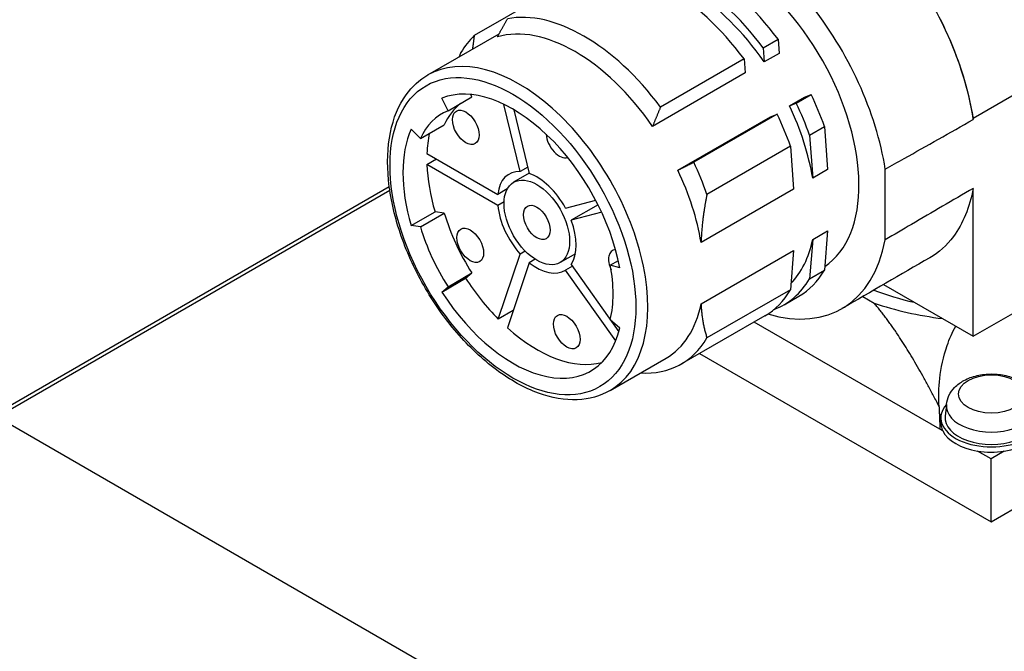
# Model space of a CAD drawing. Extents: x 0 to 2359, y -14 to 1663.
# Tile 31 of 38: x 2080 to 2109, y 1491 to 1510. Entities that reach past the tile are written whole.
import ezdxf

# ---------------------------------------------------------------- set-up
doc = ezdxf.new("R2010")
doc.units = 0
doc.header["$LTSCALE"] = 25.4
doc.layers.get('0').update_dxf_attribs({"linetype": 'CONTINUOUS'})

msp = doc.modelspace()

# ---------------------------------------------------------------- linework, layer by layer
for p, q in [((2115.8263681, 1511.5403889), (2107.9147228, 1506.9725983)), ((2095.6052115, 1510.8566451), (2093.1303378, 1509.4277761)), ((2091.755122, 1508.2621086), (2093.8668865, 1509.4813364)), ((2101.6903233, 1509.0655244), (2102.1322651, 1509.3206796)), ((2102.1322651, 1509.3206796), (2102.1625859, 1508.9029906)), ((2101.6903233, 1509.0655244), (2101.7206442, 1508.6478354)), ((2101.1246379, 1508.7389258), (2098.6497642, 1507.3100567)), ((2101.1246379, 1508.7389258), (2101.1549587, 1508.3212368)), ((2102.1625859, 1508.9029906), (2101.7206442, 1508.6478354)), ((2101.1549587, 1508.3212368), (2098.41492, 1506.7392747)), ((2092.3540569, 1507.2033337), (2092.1695986, 1507.5728566)), ((2092.3540569, 1507.2033337), (2093.0611637, 1507.611582)), ((2093.0611637, 1507.611582), (2093.0255022, 1507.6830222)), ((2102.4708137, 1507.348925), (2102.9127555, 1507.6040802)), ((2102.6741973, 1507.4285616), (2103.116139, 1507.6837167)), ((2102.9127555, 1507.6040802), (2103.116139, 1507.6837167)), ((2094.4930725, 1505.3974052), (2094.0106009, 1507.3905696)), ((2094.3044556, 1507.2335062), (2094.7620719, 1505.3430229)), ((2102.4708137, 1507.348925), (2102.6741973, 1507.4285616)), ((2099.1650895, 1505.4403642), (2101.9051283, 1507.0223264)), ((2102.1085119, 1507.1019629), (2099.6336381, 1505.6730939)), ((2101.9051283, 1507.0223264), (2102.1085119, 1507.1019629)), ((2107.9147228, 1506.9408878), (2107.9147228, 1506.9725983)), ((2091.2613291, 1506.6537253), (2091.5349682, 1506.3744497)), ((2091.5349682, 1506.3744497), (2092.242075, 1506.782698)), ((2103.0664763, 1506.4779443), (2103.508418, 1506.7330995)), ((2103.508418, 1506.7330995), (2103.6007704, 1505.4608867)), ((2103.0664763, 1506.4779443), (2103.1588286, 1505.2057316)), ((2102.5007909, 1506.1513457), (2100.0259171, 1504.7224767)), ((2102.5007909, 1506.1513457), (2102.5931432, 1504.8791329)), ((2091.7277681, 1505.9358817), (2093.8273286, 1504.7236999)), ((2091.7277681, 1505.6092831), (2092.0106108, 1505.7725824)), ((2093.8273286, 1504.3971012), (2091.7277681, 1505.6092831)), ((2094.7175378, 1505.5270003), (2094.4930725, 1505.3974052)), ((2103.6007704, 1505.4608867), (2103.1588286, 1505.2057316)), ((2105.3092111, 1503.3766554), (2105.3092111, 1505.4683055)), ((2094.7604834, 1505.3495852), (2094.2979521, 1505.0825426)), ((2078.8190554, 1498.1465661), (2090.6125729, 1504.9555565)), ((2078.9940554, 1498.129231), (2090.6277814, 1504.8459658)), ((2094.1110643, 1504.8875148), (2093.8273286, 1504.7236999)), ((2102.5931432, 1504.8791329), (2099.8531044, 1503.2971708)), ((2107.9147228, 1500.5174835), (2115.8263681, 1505.085274)), ((2107.9147228, 1500.5174835), (2107.9147228, 1504.9003387)), ((2095.8392683, 1504.3169554), (2096.7302451, 1504.550025)), ((2094.0142453, 1504.5050176), (2093.8273286, 1504.3971012)), ((2096.7997318, 1504.4152856), (2096.005519, 1503.9567467)), ((2091.2613291, 1503.7970436), (2091.9684359, 1504.2052919)), ((2091.5349682, 1503.760348), (2092.242075, 1504.1685963)), ((2092.242075, 1504.1685963), (2091.9684359, 1504.2052919)), ((2096.9074968, 1504.1926939), (2096.005519, 1503.9567467)), ((2091.5349682, 1503.760348), (2091.2613291, 1503.7970436)), ((2103.1588286, 1503.3870135), (2103.0664763, 1502.2214401)), ((2103.1588286, 1503.3870135), (2103.6007704, 1503.6421687)), ((2103.6007704, 1503.6421687), (2103.508418, 1502.4765953)), ((2093.8442727, 1501.0235389), (2094.4930725, 1502.954661)), ((2094.6414356, 1503.0403184), (2094.4930725, 1502.954661)), ((2094.9361913, 1502.7989575), (2094.7620719, 1502.6984296)), ((2096.128988, 1502.9642652), (2095.6729521, 1502.7009727)), ((2099.8531044, 1501.4784527), (2102.5931432, 1503.0604149)), ((2102.5931432, 1503.0604149), (2102.5007909, 1501.8948414)), ((2094.7620719, 1502.6984296), (2094.1132721, 1500.7673075)), ((2096.0417613, 1502.5975672), (2095.8392683, 1502.4806578)), ((2096.005519, 1502.6488968), (2097.4168202, 1500.650086)), ((2097.1631212, 1502.6225306), (2097.4019839, 1502.7604381)), ((2097.446241, 1502.5466689), (2097.1631212, 1502.6225306)), ((2092.1695986, 1501.829133), (2092.8767054, 1502.2373813)), ((2092.3540569, 1501.9856618), (2093.0611637, 1502.3939101)), ((2092.8767054, 1502.2373813), (2093.0611637, 1502.3939101)), ((2097.3233805, 1500.3787255), (2095.8392683, 1502.4806578)), ((2103.0664763, 1502.2214401), (2103.508418, 1502.4765953)), ((2092.1695986, 1501.829133), (2092.3540569, 1501.9856618)), ((2105.2581681, 1502.051246), (2107.9147228, 1500.5174835)), ((2102.5007909, 1501.8948414), (2100.0259171, 1500.4659724)), ((2102.3100471, 1501.452219), (2102.7519889, 1501.7073741)), ((2104.6410308, 1501.694512), (2104.9778404, 1501.5000549)), ((2094.2848105, 1501.2778836), (2093.8442727, 1501.0235389)), ((2101.7443617, 1501.1256203), (2099.269488, 1499.6967513)), ((2097.1631212, 1501.0134358), (2097.446241, 1500.762379)), ((2106.9312034, 1497.7595435), (2101.4226745, 1500.9398941)), ((2108.4450529, 1495.0163378), (2118.3268701, 1500.7216076)), ((2097.155122, 1498.9090342), (2098.8168229, 1499.8684177)), ((2099.8039134, 1500.005302), (2108.4450529, 1495.0163378)), ((2107.1220523, 1498.4973906), (2107.0850609, 1498.1528265)), ((2078.9940554, 1498.129231), (2093.4225534, 1489.7989338)), ((2106.9574272, 1498.1037154), (2106.9574272, 1497.9485811)), ((2107.0148535, 1497.7112481), (2106.9312034, 1497.7595435)), ((2108.4450529, 1496.8855221), (2108.0463544, 1497.1157107)), ((2108.8344907, 1497.1103641), (2108.4450529, 1496.8855221)), ((2108.4450529, 1495.0163378), (2108.4450529, 1496.8855221))]:
    msp.add_line(p, q)
for centre, major_axis, ratio, start_param, end_param in [((2100.713017, 1507.1985688), (-2.7, 4.6765372), 0.5773502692, 3.1809505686, 6.211615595), ((2099.8644889, 1506.7086709), (-2.8875, 5.0012967), 0.5773502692, 4.9090088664, 6.0865654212), ((2099.4225471, 1506.4535157), (-2.8875, 5.0012967), 0.5773502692, 4.9090088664, 6.0865654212), ((2098.8568617, 1506.126917), (-2.8875, 5.0012967), 0.5773502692, 4.9090088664, 6.0865654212), ((2099.4225471, 1506.4535157), (-2.7, 4.6765372), 0.5773502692, 4.8519692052, 6.042664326), ((2100.713017, 1507.0760943), (3.3125, -5.7374183), 0.5773502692, 0.9799620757, 1.8346001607), ((2096.381988, 1504.698048), (-2.8875, 5.0012967), 0.5773502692, 4.9090088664, 6.0865654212), ((2096.1168229, 1504.5449549), (-2.7, 4.6765372), 0.5773502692, 4.8519692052, 6.1436050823), ((2096.381988, 1504.698048), (-2.8875, 5.0012967), 0.5773502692, 0.1357255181, 0.3171167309), ((2094.455122, 1503.5855714), (-2.7, 4.6765372), 0.5773502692, 3.1415926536, 6.2831853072), ((2094.2783453, 1503.4835094), (-2.3057, 3.9935895), 0.5773502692, 4.1662113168, 6.20104444), ((2099.8644889, 1506.7086709), (2.8875, -5.0012967), 0.5773502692, 1.2536795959, 1.4350708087), ((2094.2783453, 1503.4835094), (-2.0985, 3.6347086), 0.5773502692, 6.2032742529, 6.6772556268), ((2094.9854521, 1503.8917576), (-2.0985, 3.6347086), 0.5773502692, 0.0799110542, 0.3940703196), ((2099.4225471, 1506.4535157), (-2.7, 4.6765372), 0.5773502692, 4.1347285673, 4.573295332), ((2099.4225471, 1506.4535157), (2.8875, -5.0012967), 0.5773502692, 1.2536795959, 1.4350708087), ((2098.8568617, 1506.126917), (2.8875, -5.0012967), 0.5773502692, 1.2536795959, 1.4350708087), ((2094.2783453, 1503.4835094), (-2.3057, 3.9935895), 0.5773502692, 0.3963001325, 1.1744961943), ((2094.9854521, 1503.8917576), (-2.3057, 3.9935895), 0.5773502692, 0.572817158, 0.7420137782), ((2095.6551756, 1506.3126812), (0.279, -0.4832422), 0.5773502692, 4.0021197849, 6.166647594), ((2094.9854521, 1503.8917576), (-2.3057, 3.9935895), 0.5773502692, 0.8287825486, 1.1744961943), ((2094.9854521, 1503.8917576), (-0.825, 1.4289419), 0.5773502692, 5.9334573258, 6.9470725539), ((2096.1168229, 1504.5449549), (-2.7, 4.6765372), 0.5773502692, 4.1347285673, 4.573295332), ((2096.381988, 1504.698048), (2.8875, -5.0012967), 0.5773502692, 1.2536795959, 1.4350708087), ((2094.9854521, 1503.8917576), (0.825, -1.4289419), 0.5773502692, 1.5352276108, 2.5488428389), ((2094.9854521, 1503.8917576), (-0.825, 1.4289419), 0.5773502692, 0.9069090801, 1.9205243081), ((2094.9854521, 1503.8917576), (-2.0985, 3.6347086), 0.5773502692, 1.1767260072, 1.650707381), ((2094.9854521, 1503.8917576), (0.825, -1.4289419), 0.5773502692, 0.2785905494, 1.2922057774), ((2094.2783453, 1503.4835094), (-2.0985, 3.6347086), 0.5773502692, 1.1767260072, 1.650707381), ((2100.713017, 1507.0760943), (3.3125, -5.7374183), 0.5773502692, 5.73850779, 6.8740195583), ((2099.4225471, 1506.4535157), (2.7, -4.6765372), 0.5773502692, 0.1588537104, 0.5776604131), ((2097.5048478, 1502.5692958), (-0.279, 0.4832422), 0.5773502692, 5.9807846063, 7.7044723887), ((2094.9854521, 1503.8917576), (0.825, -1.4289419), 0.5773502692, 5.3051387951, 6.3187540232), ((2094.2783453, 1503.4835094), (2.0985, -3.6347086), 0.5773502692, 0.5484074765, 1.0223888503), ((2094.9854521, 1503.8917576), (-2.3057, 3.9935895), 0.5773502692, 1.652937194, 1.9986508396), ((2099.4225471, 1506.4535157), (2.8875, -5.0012967), 0.5773502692, 6.1850737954, 6.6003020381), ((2099.8644889, 1506.7086709), (2.8875, -5.0012967), 0.5773502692, 0, 0.3171167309), ((2094.2783453, 1503.4835094), (2.3057, -3.9935895), 0.5773502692, 4.7945298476, 6.8293629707), ((2098.8568617, 1506.126917), (2.8875, -5.0012967), 0.5773502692, 0, 0.3171167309), ((2108.4450529, 1504.8857402), (-6.25, 0), 0.5773502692, 0.9815825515, 1.1982009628), ((2096.1168229, 1504.5449549), (2.7, -4.6765372), 0.5773502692, 0, 0.5776604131), ((2108.4450529, 1504.8857402), (6.8125, 0), 0.5773502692, 4.1784260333, 4.4998272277), ((2094.9854521, 1503.8917576), (2.3057, -3.9935895), 0.5773502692, 5.2270122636, 6.1292391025), ((2096.381988, 1504.698048), (2.8875, -5.0012967), 0.5773502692, 5.9208311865, 6.6003020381), ((2108.4574272, 1498.1037154), (1.5, 0), 0.5773502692, 2.6685505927, 6.7562273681), ((2108.4574272, 1506.6646882), (1.0497366, 11.0351761), 0.1046885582, 2.4231957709, 2.5197040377), ((2108.4574272, 1498.4496034), (1.3379377, 0), 0.5773502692, 3.079689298, 6.3450886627), ((2108.4574272, 1497.9485811), (-1.56095, 0), 0.5773502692, 5.9695975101, 6.1214620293), ((2108.4574272, 1498.1037154), (1.375, 0), 0.5773502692, 3.079689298, 6.3450886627), ((2108.4574272, 1497.9485811), (-1.5, 0), 0.5773502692, 0, 0.2776002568), ((2108.4574272, 1497.9485811), (-1.5, 0), 0.5773502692, 0.2776002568, 1.29319607), ((2108.4574272, 1497.9485811), (1.5, 0), 0.5773502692, 4.9664902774, 6.0290840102), ((2108.4574272, 1497.9485811), (-1.5, 0), 0.5773502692, 1.29319607, 1.8248976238)]:
    msp.add_ellipse(centre, major_axis=major_axis, ratio=ratio, start_param=start_param, end_param=end_param)
for centre, major_axis in [((2094.2783453, 1503.4835094), (-2.575, 4.4600308)), ((2092.8799683, 1506.7104326), (0.279, -0.4832422)), ((2094.9854521, 1503.8917576), (-0.6875, 1.1907849)), ((2094.9854521, 1503.8917576), (0.279, -0.4832422)), ((2093.014468, 1503.212871), (0.279, -0.4832422)), ((2095.8728007, 1500.6535077), (-0.279, 0.4832422)), ((2108.4574272, 1498.8059469), (0.9798137, 0))]:
    msp.add_ellipse(centre, major_axis=major_axis, ratio=0.5773502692)
for points, knots in [([(2107.9147228, 1506.9725983), (2107.7976458, 1507.7262328), (2107.565654, 1508.5132972), (2107.0451743, 1509.7231771), (2106.8282856, 1510.1499384), (2106.3418388, 1510.9738528), (2106.0737657, 1511.3685856), (2105.7855055, 1511.7391931)], [0, 0, 0, 0, 0.5138293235, 0.5138293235, 0.8010165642, 0.8010165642, 1.0879729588, 1.0879729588, 1.0879729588, 1.0879729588]), ([(2105.7855055, 1511.7391931), (2106.3027342, 1511.070899), (2106.7524649, 1510.3284202), (2107.4666174, 1508.7782707), (2107.7240974, 1507.9853887), (2107.8849419, 1507.1260233), (2107.9007054, 1507.0331075), (2107.9147228, 1506.9408878)], [0, 0, 0, 0, 0.5161524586, 0.5161524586, 1.0326172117, 1.0326172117, 1.0956979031, 1.0956979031, 1.0956979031, 1.0956979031]), ([(2097.155122, 1498.9090342), (2096.8665054, 1498.7424014), (2096.5356515, 1498.6508625), (2095.8163158, 1498.6211115), (2095.4257831, 1498.6900607), (2094.6154961, 1498.9850299), (2094.1947553, 1499.2193105), (2093.3764971, 1499.8277881), (2092.9792532, 1500.2029468), (2092.2496281, 1501.0529648), (2091.9171621, 1501.527307), (2091.3483768, 1502.5281762), (2091.1119987, 1503.0544258), (2090.758405, 1504.1088213), (2090.6414293, 1504.636771), (2090.5412615, 1505.6445813), (2090.5584607, 1506.1242171), (2090.73279, 1506.9837719), (2090.8891342, 1507.3650757), (2091.2887518, 1507.9187855), (2091.5056848, 1508.118096), (2091.755122, 1508.2621086)], [2.3561944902, 2.3561944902, 2.3561944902, 2.3561944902, 2.6497029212, 2.6497029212, 2.9589120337, 2.9589120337, 3.284608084, 3.284608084, 3.6123549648, 3.6123549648, 3.9388044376, 3.9388044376, 4.264701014, 4.264701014, 4.5912311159, 4.5912311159, 4.9190373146, 4.9190373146, 5.2441222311, 5.2441222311, 5.4977871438, 5.4977871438, 5.4977871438, 5.4977871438]), ([(2105.3092111, 1505.4683055), (2105.4947941, 1505.5727305), (2105.6803792, 1505.6772509), (2106.5489394, 1506.1668739), (2107.2317705, 1506.5531145), (2107.9147228, 1506.9408878)], [-2.97626396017, -2.97626396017, -2.97626396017, -2.97626396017, -2.81874384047, -2.81874384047, -2.23905199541, -2.23905199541, -2.23905199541, -2.23905199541]), ([(2107.9147228, 1504.9003387), (2107.3087162, 1504.5468977), (2106.7009142, 1504.191712), (2105.8298087, 1503.6817561), (2105.5695112, 1503.5292606), (2105.3092111, 1503.3766554)], [-0.73917119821, -0.73917119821, -0.73917119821, -0.73917119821, -0.22087860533, -0.22087860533, 0, 0, 0, 0]), ([(2107.9147228, 1504.9003387), (2107.8111196, 1504.338277), (2107.6135101, 1503.8557846), (2107.1337548, 1503.2109187), (2106.8980448, 1502.9989738), (2106.6291431, 1502.8435848)], [1.60013266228, 1.60013266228, 1.60013266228, 1.60013266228, 2.06626350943, 2.06626350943, 2.39042594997, 2.39042594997, 2.39042594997, 2.39042594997]), ([(2106.9067554, 1498.4290561), (2106.8873857, 1498.714304), (2106.8965548, 1498.9987113), (2106.961307, 1499.5770675), (2107.0318001, 1499.9162968), (2107.2125334, 1500.4407254), (2107.2975562, 1500.6361784), (2107.3987014, 1500.8154063)], [1.2909161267, 1.2909161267, 1.2909161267, 1.2909161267, 1.45037495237, 1.45037495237, 1.64012982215, 1.64012982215, 1.75886890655, 1.75886890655, 1.75886890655, 1.75886890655]), ([(2107.1220523, 1498.4973906), (2107.1320548, 1498.5905615), (2107.1590586, 1498.6802713), (2107.241357, 1498.8514692), (2107.2993727, 1498.9302967), (2107.4468882, 1499.0831014), (2107.5406679, 1499.1504221), (2107.7622569, 1499.2716162), (2107.8935425, 1499.318897), (2108.1697601, 1499.3832797), (2108.3150909, 1499.3991253), (2108.604046, 1499.3986811), (2108.747578, 1499.3827688), (2109.0263519, 1499.317653), (2109.1615828, 1499.268354), (2109.4083195, 1499.1299938), (2109.5217433, 1499.0421225), (2109.6840977, 1498.8360749), (2109.74146, 1498.7297255), (2109.7817399, 1498.5735771), (2109.7886857, 1498.535735), (2109.7928022, 1498.4973906)], [3.9888941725, 3.9888941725, 3.9888941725, 3.9888941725, 4.1977210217, 4.1977210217, 4.4354715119, 4.4354715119, 4.7394379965, 4.7394379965, 5.1140794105, 5.1140794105, 5.5004500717, 5.5004500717, 5.8822274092, 5.8822274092, 6.2686094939, 6.2686094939, 6.6416447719, 6.6416447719, 6.9207376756, 6.9207376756, 7.006680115, 7.006680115, 7.006680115, 7.006680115])]:
    msp.add_open_spline(points, degree=3, knots=knots)
for points, weights in [([(2093.8187259, 1509.3928886), (2093.9583019, 1509.6499316), (2094.1142118, 1509.9286591)], [1, 1.00150445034, 1.0010670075]), ([(2093.1303378, 1509.4277761), (2093.1029804, 1509.2207963), (2093.0771678, 1509.0253921)], [1.00064319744, 1.0008517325, 1.00023115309]), ([(2092.6950791, 1508.8047931), (2092.7159874, 1508.8669086), (2092.7380588, 1508.9301236)], [1.0071904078, 1.00680608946, 1.0062823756]), ([(2098.6497642, 1507.3100567), (2098.5251926, 1507.013236), (2098.41492, 1506.7392747)], [1.0010670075, 1.00150445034, 1]), ([(2099.1650895, 1505.4403642), (2099.3914911, 1505.5528177), (2099.6336381, 1505.6730939)], [1, 1.00088666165, 1.00064319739]), ([(2100.0259171, 1504.7224767), (2099.870014, 1503.9474593), (2099.8531044, 1503.2971708)], [1.0062823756, 1.01227897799, 1]), ([(2099.8531044, 1501.4784527), (2099.870014, 1500.9507506), (2100.0259171, 1500.4659724)], [1, 1.01227897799, 1.0062823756]), ([(2106.9067554, 1498.4290561), (2105.8656867, 1500.4674596), (2104.9778404, 1501.5000549)], [1.01148514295, 1.03360786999, 1])]:
    msp.add_rational_spline(points, weights, degree=2)
msp.add_open_spline([(2106.6291442, 1502.8435829), (2105.7614603, 1502.342184), (2104.8939694, 1501.8407675), (2104.0266571, 1501.3393347)], degree=3)

doc.saveas('drawing.dxf')
